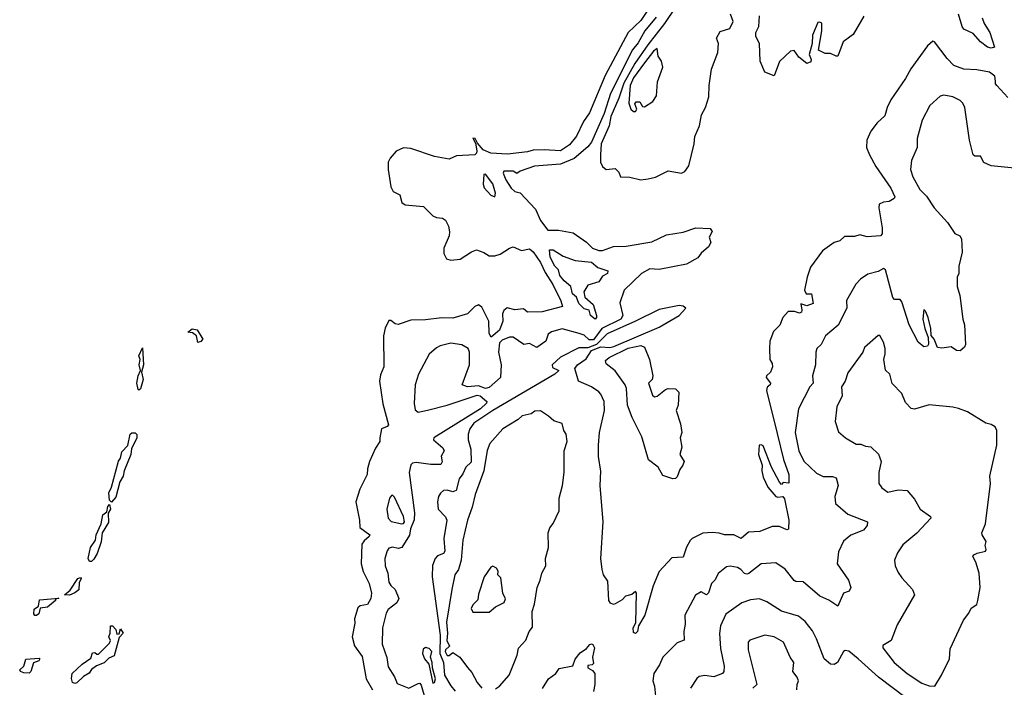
# Model space of a CAD drawing. Extents: x 1995161 to 2088924, y 769148 to 906007.
# Tile 42 of 256: x 2029852 to 2035246, y 773899 to 777556. Entities that reach past the tile are written whole.
import ezdxf

# ---------------------------------------------------------------- set-up
doc = ezdxf.new("R2010")
doc.units = 0

msp = doc.modelspace()

# ---------------------------------------------------------------- linework, layer by layer
at = {"layer": '0CON20XD'}
for points in [[(2033329.4, 777665), (2033255, 777551.4), (2033185, 777484.8), (2033060.5, 777250.5), (2032974.7, 777045), (2032941.5, 776998.5), (2032902.5, 776917.5), (2032865, 776870.9), (2032815, 776837.4), (2032725, 776843.5), (2032665, 776840.2), (2032635, 776831.2), (2032525, 776818.8), (2032433.7, 776823.7), (2032392.3, 776842.3), (2032360.1, 776880.1), (2032347.8, 776905), (2032335, 776906.7), (2032348.9, 776878.9), (2032357.3, 776837.3), (2032355.8, 776824.2), (2032345, 776815.4), (2032245, 776809.2), (2032205, 776792.5), (2032125, 776805.9), (2031995, 776850), (2031955.9, 776854.1), (2031915, 776835.7), (2031882, 776798), (2031871.4, 776775), (2031871.9, 776735), (2031885, 776640), (2031898.8, 776615), (2031935.5, 776595.5), (2031945, 776554.2), (2031965, 776541.4), (2032065, 776533.3), (2032115, 776482), (2032135, 776472.5), (2032168.7, 776468.7), (2032185, 776456.7), (2032201.9, 776425), (2032207, 776393), (2032205, 776372.5), (2032176.2, 776305), (2032176.2, 776275), (2032190, 776245), (2032215, 776238), (2032265, 776244.2), (2032326.7, 776283.3), (2032355, 776294.4), (2032395, 776281.1), (2032425, 776262.2), (2032455, 776261.9), (2032485, 776270.5), (2032535, 776304.5), (2032555, 776311.5), (2032601.5, 776291.5), (2032645, 776300.4), (2032665, 776284.7), (2032705.6, 776225.6), (2032730.8, 776170.8), (2032773.7, 776105), (2032817, 776015), (2032826, 775984), (2032714.5, 775955.5), (2032635, 775954.5)], [(2033445.3, 777625), (2033385, 777535.2), (2033292.6, 777417.4), (2033223.1, 777315), (2033162, 777208), (2033135, 777125.9), (2033091.4, 777025), (2033081.1, 776975), (2033038.4, 776875), (2033034.3, 776815), (2033034.4, 776775), (2033045, 776752), (2033065, 776734.3), (2033115, 776740), (2033135, 776720), (2033144.2, 776694.2), (2033195, 776692.4), (2033255, 776678.5)], [(2033339.9, 777570.1), (2033277.7, 777495), (2033240.5, 777429.5), (2033209.8, 777390.2), (2033088.5, 777151.5), (2033055, 777042.7), (2032984.1, 776885), (2032965, 776858.9), (2032889.5, 776795), (2032815, 776763.5), (2032673.2, 776753.3), (2032593.8, 776726.2), (2032575, 776713.3), (2032555, 776726), (2032505, 776725.6), (2032500.9, 776715), (2032515, 776679.1), (2032545, 776633.2), (2032565, 776614.4), (2032595, 776607.5), (2032678.2, 776518.3), (2032705.3, 776455), (2032745, 776402.4), (2032805, 776403.2), (2032885, 776387.6), (2032956.9, 776336.9), (2032991.2, 776305), (2033025, 776290.9), (2033045, 776290.9), (2033105, 776313.9), (2033175, 776315.3), (2033315, 776339.2), (2033395, 776376.5), (2033487.3, 776392.7), (2033555.9, 776415.9), (2033635, 776412.5), (2033646.2, 776395), (2033630, 776365), (2033638, 776335), (2033625, 776312), (2033585, 776276), (2033567.9, 776252.1), (2033505, 776217.1), (2033355, 776187.5), (2033305, 776191.1), (2033258.5, 776165), (2033164.4, 776075), (2033139.6, 776005), (2033155.9, 775935), (2033145.3, 775915), (2033041, 775865), (2032995, 775802.7), (2032972.4, 775802.4), (2032945, 775828.5), (2032917.2, 775837.2), (2032825, 775861.6), (2032765, 775846.7), (2032747.5, 775832.5), (2032735, 775794.5), (2032685, 775760.6), (2032645, 775782.2), (2032615, 775776.4), (2032555, 775816.4), (2032535, 775816.8), (2032495, 775801.2), (2032481.6, 775785), (2032475.4, 775735), (2032490.2, 775665), (2032486.7, 775595), (2032425, 775540.9), (2032405, 775535.5), (2032365, 775550.6), (2032305, 775544.2), (2032275.7, 775555), (2032317.1, 775665), (2032316.7, 775735), (2032308.8, 775755), (2032275, 775774.3), (2032215, 775783.1), (2032155, 775769.2), (2032135, 775759.2), (2032095, 775724.2), (2032037.1, 775615), (2032019.4, 775555), (2032014.3, 775454.3), (2032018.3, 775418.3), (2032035, 775405.7), (2032087.2, 775417.2), (2032195, 775444.4), (2032358.3, 775498.3), (2032375.8, 775495.8), (2032412, 775465), (2032409.4, 775455), (2032376.4, 775425), (2032120.8, 775265), (2032120, 775255), (2032169.9, 775209.9), (2032178.2, 775195), (2032161.5, 775165), (2032166.1, 775133.9), (2032160.2, 775119.8), (2032105, 775119.7), (2032025, 775131.2), (2032004, 775126), (2031995, 775117.5), (2031985.2, 775075), (2032014.6, 774855.4), (2032013, 774817), (2031992.9, 774767.1), (2031988, 774732), (2031945, 774665.7), (2031925, 774660), (2031895, 774666.4), (2031875, 774660.8), (2031865, 774646.7), (2031853.6, 774605), (2031854.6, 774565), (2031868.8, 774525), (2031874.1, 774475), (2031885, 774456.5), (2031909.2, 774435), (2031929.2, 774385), (2031919.1, 774360.9), (2031871.1, 774325), (2031859.6, 774305), (2031840, 774225), (2031837.8, 774135), (2031862.9, 774062.9), (2031870.9, 774010.9), (2031906, 773956), (2031919.8, 773919.8), (2031985, 773894.2), (2032035, 773919.5), (2032045, 773921.1), (2032051.6, 773911.6), (2032075, 773828.1)], [(2033255, 776678.5), (2033295, 776683.6), (2033335, 776693.6), (2033405, 776727.8), (2033477.5, 776715), (2033495.9, 776724.1), (2033518, 776755), (2033546.5, 776875), (2033550.5, 776915), (2033577.1, 776975), (2033587.9, 777035), (2033610, 777075), (2033627.1, 777132.9), (2033628.8, 777195), (2033642.7, 777285), (2033676.2, 777376.2), (2033681.4, 777425), (2033670, 777455), (2033689.4, 777490.6), (2033742.5, 777507.5), (2033760.8, 777545), (2033745.8, 777585)], [(2034476.2, 777575), (2034418, 777475), (2034363.8, 777435), (2034335, 777356.7), (2034325, 777356), (2034295, 777371.2), (2034265, 777370), (2034229.3, 777389.3), (2034246, 777495), (2034246.4, 777536.4), (2034235, 777542.5), (2034225, 777540), (2034195, 777470), (2034193.8, 777425), (2034176.7, 777365), (2034188.3, 777338.3), (2034186.2, 777325), (2034165, 777316.2), (2034120.3, 777350.3), (2034095, 777387.5), (2034075, 777382.5), (2034015, 777326.2), (2033985, 777247.5), (2033935, 777267.5), (2033908.8, 777328.8), (2033905.6, 777425), (2033885, 777463.3), (2033884.3, 777485), (2033901.2, 777518.8), (2033905, 777577.5)], [(2035125.4, 777565.4), (2035135.4, 777535), (2035166.6, 777485), (2035192.5, 777405), (2035175, 777398.8), (2035155, 777405.8), (2035115, 777434.2), (2035075, 777480.4), (2035025, 777504.4), (2035015, 777519.2), (2034994.7, 777585)], [(2035265, 777130), (2035206, 777195), (2035198.8, 777205), (2035198.8, 777218.8), (2035195, 777245.8), (2035165, 777267.8), (2035095, 777281.2), (2035025.4, 777284.6), (2034970, 777305), (2034932.5, 777342.5), (2034863.3, 777435), (2034855, 777438.6), (2034825, 777412.2), (2034733.5, 777286.5), (2034705.6, 777234.4), (2034625, 777116.4), (2034604.2, 777075), (2034591.2, 777028.8), (2034549.5, 776990.5), (2034515, 776945.4), (2034493.5, 776895), (2034492.2, 776855), (2034507.7, 776815), (2034541.7, 776751.7), (2034625, 776632.9), (2034645.7, 776585), (2034643.3, 776576.7), (2034615, 776560), (2034585, 776556.7), (2034561.2, 776545), (2034558.6, 776525), (2034577.3, 776415), (2034576.9, 776383.1), (2034567.6, 776372.4), (2034495, 776366.7), (2034455, 776377.7), (2034425, 776368), (2034371.5, 776368.5), (2034345.8, 776345), (2034315, 776334.4), (2034250.2, 776289.8), (2034185, 776200), (2034166.1, 776146.1), (2034150.8, 776075), (2034160, 776055), (2034190, 776055), (2034198.6, 776001.4), (2034165, 775988.3), (2034131.1, 775998.9), (2034137.3, 775965), (2034135, 775953.3), (2034125, 775948.5), (2034097.8, 775957.8), (2034062, 775958), (2034033.1, 775925), (2034016.9, 775883.1), (2033982.4, 775847.6), (2033961.1, 775795), (2033959.2, 775755), (2033961.4, 775695), (2033975, 775673.3), (2033976.9, 775655), (2033966.2, 775625), (2033944.4, 775605.6), (2033942.5, 775595), (2033965.9, 775564.1), (2033964.2, 775555), (2033947.6, 775542.4), (2033943.1, 775525), (2034001.7, 775288.3), (2034037, 775147), (2034065.3, 775064.7), (2034065, 775017.5), (2034035, 775020), (2034025, 775010), (2034015, 775023.3), (2033971.8, 775105), (2033925, 775220.8), (2033915, 775227.5), (2033903.8, 775225), (2033900, 775175), (2033918.9, 775115), (2033917.5, 775085), (2033925, 775050), (2033950.8, 774995), (2033995, 774944.4), (2034005, 774940), (2034033.8, 774943.8), (2034041.9, 774931.9), (2034066, 774815), (2034064.5, 774765.5), (2034055, 774760.9), (2034015, 774779.3), (2033975, 774780.6), (2033906.7, 774753.3), (2033845, 774749.1), (2033805, 774714.3), (2033764.6, 774734.6), (2033713.5, 774733.5), (2033685, 774744.2), (2033645, 774747.1), (2033595, 774742.9), (2033536.7, 774713.3), (2033525, 774703.8), (2033505, 774666.7), (2033487.9, 774612.1), (2033425, 774608.9), (2033356, 774534), (2033322.7, 774455), (2033276.9, 774295), (2033242.5, 774235), (2033237.5, 774205), (2033225, 774193.3), (2033215, 774198.8), (2033214, 774225), (2033228, 774252), (2033230.6, 774415), (2033225, 774424), (2033205, 774407.5), (2033171.9, 774398.1), (2033152, 774378), (2033115, 774356), (2033105, 774353.3), (2033089.5, 774359.5), (2033079.2, 774375), (2033075, 774480), (2033050.8, 774515), (2033044, 774545), (2033036.2, 774605), (2033048.9, 774805), (2033033.1, 775005), (2033036.7, 775083.3), (2033023.6, 775163.6), (2033023.6, 775225), (2033028.5, 775295), (2033056.1, 775415), (2033054.5, 775465), (2033036.7, 775505), (2033025, 775517.1), (2032985.3, 775545.3), (2032914.4, 775575), (2032894, 775645), (2032907.5, 775665), (2032955, 775698.3), (2032985.7, 775744.3), (2033036.3, 775763.7), (2033085, 775760.5), (2033106.7, 775765), (2033355, 775872), (2033465.6, 775935), (2033501.2, 775975), (2033487.3, 775987.3), (2033465, 775990), (2033355, 775968.9), (2033225, 775903.9)], [(2033225, 777053.3), (2033232.5, 777065), (2033222.5, 777095), (2033230, 777105), (2033250, 777105), (2033265, 777080), (2033275, 777077.5), (2033321.7, 777108.3), (2033341.7, 777138.3), (2033346.9, 777215), (2033376.4, 777295), (2033368, 777328), (2033350, 777355), (2033345, 777397.5), (2033325, 777384), (2033275, 777320), (2033215, 777236.5), (2033196.4, 777195), (2033188.8, 777098.8), (2033200, 777065), (2033215, 777053.3), (2033225, 777053.3)], [(2035374.6, 776735.4), (2035175, 776754.5), (2035135, 776774.2), (2035115, 776808.6), (2035085, 776808.1), (2035075, 776816), (2035054.8, 776895), (2035030, 777075), (2035018.9, 777098.9), (2035003.9, 777113.9), (2034965, 777133.1), (2034915, 777142.2), (2034895, 777137.1), (2034837.5, 777085), (2034795.5, 777005), (2034768.5, 776905), (2034768.2, 776855), (2034737.1, 776785), (2034731.9, 776735), (2034745.6, 776695), (2034783.3, 776625), (2034819.8, 776589.8), (2034861.4, 776525), (2034934.4, 776445), (2034974.4, 776385), (2035002.2, 776372.2), (2035011.8, 776355), (2035015, 776282.5), (2034997.1, 776205), (2034996.4, 776165), (2034987.8, 776145), (2034988.6, 776095), (2035003.1, 776045), (2035019.1, 775915), (2035028.5, 775885), (2035034.1, 775775.9), (2035028.8, 775761.2), (2035005, 775741.2), (2034985, 775744), (2034955, 775764), (2034904.3, 775755.7), (2034881.1, 775761.1), (2034862, 775805), (2034846, 775826), (2034844.2, 775865), (2034829.5, 775925), (2034815, 775958.8), (2034805, 775967.5), (2034800, 775915), (2034810, 775865), (2034830, 775815), (2034830.7, 775779.3), (2034825, 775767.5), (2034805, 775763.8), (2034775, 775789.2), (2034725.8, 775884.2), (2034685, 776010), (2034675, 776023.3), (2034645, 776023.8), (2034635, 776033.3), (2034595, 776186), (2034585, 776192), (2034555, 776176.4), (2034498.3, 776161.7), (2034458.6, 776135), (2034433.1, 776106.9), (2034382.1, 776017.9), (2034384.2, 775975), (2034336.7, 775883.3), (2034267.5, 775825), (2034243.3, 775776.7), (2034218.6, 775755), (2034213.1, 775735), (2034212.5, 775665), (2034195.4, 775604.6), (2034198.6, 775565), (2034181.4, 775545), (2034118.6, 775425), (2034100, 775295), (2034120.9, 775195), (2034148.1, 775138.1), (2034217.5, 775072.5), (2034253.3, 775053.3), (2034305, 775054.3), (2034325, 775046), (2034336.5, 775005), (2034317.1, 774945), (2034320.8, 774905), (2034388.2, 774848.2), (2034497.5, 774805), (2034494.4, 774785), (2034475, 774760.5), (2034405, 774733.1), (2034365, 774700), (2034338, 774642), (2034331.1, 774575), (2034391.9, 774485), (2034406, 774445), (2034396.7, 774425), (2034364.6, 774415.4), (2034335, 774343.8), (2034285, 774375.8), (2034235, 774397.5), (2034145, 774476.7), (2034105, 774477.9), (2034095, 774483.6), (2034045, 774546.7), (2033995, 774580), (2033915, 774575.6), (2033847.2, 774522.8), (2033835, 774518.2), (2033822.3, 774522.3), (2033803.1, 774545), (2033785, 774555.5), (2033745, 774563.1), (2033725, 774558.8), (2033678.1, 774521.9), (2033662.4, 774487.6), (2033642, 774468), (2033625, 774416), (2033615, 774405.7), (2033585, 774422.9), (2033555, 774404.3), (2033495.7, 774295), (2033498.6, 774245), (2033490.5, 774205), (2033492.3, 774157.7), (2033455, 774142), (2033375.8, 774065), (2033357.6, 774022.4), (2033325.5, 773975), (2033320, 773935), (2033329.5, 773905), (2033341.8, 773795)], [(2032455, 776586), (2032459.2, 776605), (2032445, 776656), (2032405, 776709.5), (2032395, 776708.1), (2032391.4, 776655), (2032397.1, 776635), (2032433.8, 776595), (2032455, 776586)], [(2033005, 775914.5), (2032979.2, 775935), (2032972.5, 775965), (2032945, 775971.2), (2032915, 776001.2), (2032901.8, 776035), (2032881.5, 776055), (2032871.7, 776095), (2032835, 776125.2), (2032812.3, 776155), (2032803.8, 776185), (2032783.4, 776205), (2032758.4, 776255), (2032755.7, 776294.3), (2032775, 776294.5), (2032830.2, 776260.2), (2032895, 776236.2), (2032985, 776227.9), (2033018.8, 776198.8), (2033075, 776180), (2033073.3, 776165), (2033045, 776151.2), (2033025, 776120.6), (2032965, 776102.5), (2032942.1, 776065), (2032948.2, 776035), (2032994, 775995), (2033011.4, 775935), (2033012.5, 775925), (2033005, 775914.5)], [(2032635, 775954.5), (2032612, 775972), (2032565, 775967.1), (2032522.3, 775977.7), (2032505, 775962.2), (2032496.6, 775945), (2032498.6, 775905), (2032480.7, 775855), (2032435, 775816.9), (2032425, 775836.7), (2032421.9, 775905), (2032385, 775980.6), (2032365, 775994.6), (2032345, 775984.7), (2032305.3, 775944.6), (2032225, 775921.5), (2032165, 775922.5), (2032075, 775911.5), (2031995, 775909.6), (2031925, 775886.9), (2031910, 775890), (2031885, 775908.8), (2031875, 775908.8), (2031855, 775866), (2031846.1, 775825), (2031847.5, 775655), (2031829.3, 775610.8), (2031823.8, 775576.2), (2031842.2, 775452.2), (2031873, 775337), (2031865, 775327.5), (2031833.8, 775315), (2031826.2, 775265), (2031824.7, 775245), (2031801.8, 775208.3), (2031769.6, 775135), (2031757.2, 775095), (2031755.2, 775064.8), (2031716.6, 774985), (2031694, 774915), (2031714.7, 774815.3), (2031716.7, 774775), (2031770, 774735), (2031767.5, 774725), (2031738.8, 774701.2), (2031727.1, 774682.9), (2031722.4, 774575), (2031733.3, 774533.3), (2031767, 774467), (2031780.3, 774415), (2031775.7, 774385), (2031756.9, 774353.1), (2031717.5, 774345), (2031705.3, 774334.7), (2031687.3, 774275), (2031688.8, 774251.2), (2031674.7, 774175), (2031686.4, 774126.4), (2031728.2, 774068.2), (2031751.2, 773945), (2031785.9, 773885)], [(2033225, 775903.9), (2033070.4, 775835), (2033013, 775777), (2032965, 775757.7), (2032915, 775758.9), (2032815, 775707.2), (2032768.8, 775665), (2032770.8, 775650.8), (2032806.7, 775635), (2032784.3, 775615), (2032444.9, 775415.1), (2032341.2, 775345), (2032318.5, 775315), (2032310, 775285), (2032310, 775255), (2032323.2, 775203.2), (2032325, 775133.1), (2032295.9, 775105), (2032280.8, 775069.2), (2032259.7, 775040.3), (2032243.9, 774976.1), (2032225, 774969.2), (2032195, 774978.2), (2032175, 774976.4), (2032156.9, 774963.1), (2032146.2, 774943.8), (2032141.2, 774915), (2032145.4, 774875.4), (2032185, 774832.5), (2032193.3, 774815), (2032175.7, 774715), (2032180.6, 774645), (2032175, 774631.8), (2032141.3, 774618.7), (2032128.2, 774605), (2032114.5, 774565.5), (2032112.3, 774505), (2032155.7, 774185), (2032153.8, 774083.8), (2032173.3, 774035), (2032180.3, 773965), (2032215, 773906.5), (2032238.7, 773878.7)], [(2030827.5, 775787.5), (2030821.2, 775825), (2030799.7, 775839.7), (2030773.3, 775845), (2030797.3, 775862.7), (2030825, 775857.8), (2030856, 775805), (2030845, 775792.5), (2030827.5, 775787.5)], [(2034865, 773904.5), (2034902.5, 773965), (2034945.7, 774055), (2034950.3, 774109.7), (2035022.6, 774267.4), (2035052.5, 774305), (2035065, 774332.5), (2035095, 774352.5), (2035102, 774375), (2035113.5, 774445), (2035107.8, 774525), (2035090, 774585), (2035074.3, 774615), (2035080, 774625), (2035097, 774633), (2035142.5, 774645), (2035146, 774654), (2035142, 774675), (2035146.8, 774696.8), (2035124.1, 774734.1), (2035123.8, 774745), (2035142.5, 774795), (2035171.5, 775015), (2035166.2, 775055), (2035204.4, 775225), (2035206.2, 775305), (2035195.9, 775325.9), (2035175, 775338.8), (2035145, 775346.2), (2035045, 775408), (2034995.6, 775425.6), (2034964.3, 775434.3), (2034835, 775445.7), (2034755, 775423.1), (2034736.4, 775426.4), (2034705, 775458.8), (2034685, 775507.5), (2034632.8, 775562.8), (2034618.8, 775615), (2034596.3, 775636.3), (2034586, 775695), (2034594.2, 775725), (2034594.2, 775755), (2034585, 775790), (2034565, 775826.7), (2034555, 775826.7), (2034480.7, 775759.3), (2034471.2, 775735), (2034389.4, 775620.6), (2034374.5, 775575.5), (2034354.4, 775545), (2034358.6, 775495), (2034328.6, 775435), (2034319.2, 775355), (2034338, 775298), (2034375.7, 775265), (2034435, 775231.2), (2034460.9, 775230.9), (2034485, 775220), (2034515, 775216), (2034556.3, 775176.3), (2034571.5, 775135), (2034559.4, 775075), (2034558, 775015), (2034575, 774991.2), (2034608.3, 774968.3), (2034665, 774981.4), (2034715, 774977.1), (2034755, 774930), (2034785, 774874.3), (2034841.2, 774835), (2034843.8, 774825), (2034766.3, 774743.7), (2034690.9, 774679.1), (2034660.8, 774635), (2034644.2, 774595.8), (2034648.6, 774565), (2034665, 774528.8), (2034685, 774498), (2034742.9, 774435), (2034754.3, 774405), (2034659.4, 774240.6), (2034626.9, 774155), (2034581.4, 774128.6), (2034581.1, 774115), (2034643.4, 774035), (2034714.6, 773974.6), (2034795, 773922.3), (2034835, 773906.7), (2034865, 773904.5)], [(2030505, 775526.2), (2030500.9, 775530.9), (2030494.5, 775565), (2030501.5, 775605), (2030514.2, 775635), (2030506.9, 775665), (2030511.9, 775695), (2030505.6, 775715), (2030525, 775758.8), (2030531.1, 775665), (2030520, 775625), (2030528.7, 775585), (2030515, 775533.8), (2030505, 775526.2)], [(2033430.9, 775040.9), (2033375, 775060), (2033350, 775105), (2033296.9, 775145), (2033261.1, 775271.1), (2033207.4, 775377.4), (2033181.6, 775445), (2033176.2, 775535), (2033170, 775555), (2033115, 775632.5), (2033065, 775671.2), (2033061.2, 775688.8), (2033081.4, 775705), (2033185, 775756), (2033255, 775770.4), (2033275, 775761.9), (2033303.5, 775695), (2033321.2, 775605), (2033316.7, 775585), (2033296.7, 775565), (2033318.3, 775498.3), (2033330, 775490), (2033345, 775492.9), (2033389.7, 775530.3), (2033405, 775536.2), (2033445, 775534), (2033462.9, 775515), (2033458.9, 775445), (2033449.2, 775415), (2033472.3, 775342.3), (2033480, 775295), (2033471.2, 775265), (2033480.6, 775215), (2033468, 775175), (2033491.6, 775135), (2033485.8, 775115), (2033468.1, 775091.9), (2033455, 775052), (2033445, 775042.5), (2033430.9, 775040.9)], [(2032459.1, 773890.9), (2032480, 773905), (2032533.8, 773965), (2032578.2, 774075), (2032585, 774114), (2032625, 774158), (2032643.1, 774205), (2032661.8, 774228.2), (2032660.4, 774315), (2032673.5, 774355), (2032687.1, 774445), (2032704.4, 774485), (2032711.9, 774525), (2032734.2, 774565), (2032733.3, 774605), (2032750, 774665), (2032746.9, 774745), (2032756.6, 774773.4), (2032775, 774796.7), (2032807.8, 774865), (2032807.1, 774935), (2032825.9, 775004.1), (2032834.6, 775075), (2032835.5, 775195), (2032851.8, 775245), (2032846.5, 775285), (2032833.3, 775305), (2032824.2, 775344.2), (2032777.9, 775357.9), (2032750, 775385), (2032705, 775412.5), (2032675, 775410.8), (2032655, 775397.5), (2032605, 775386.7), (2032582.9, 775365), (2032498.6, 775315), (2032427.7, 775235), (2032413.7, 775196.3), (2032395.4, 775084.6), (2032347.8, 774955), (2032331.4, 774885), (2032305.4, 774815), (2032280.6, 774705), (2032270, 774595), (2032256.2, 774545), (2032236.6, 774515), (2032219.7, 774435), (2032190.6, 774255), (2032195.7, 774195), (2032191.9, 774155), (2032207.8, 774125), (2032185.4, 774105), (2032183.1, 774095), (2032195, 774073.1), (2032205, 774073.2), (2032225, 774089.4), (2032264.5, 774065), (2032305, 774006.9), (2032329.6, 773979.6), (2032358.6, 773925), (2032384.3, 773895)], [(2030355, 774912.5), (2030343.9, 774923.9), (2030341.4, 774965), (2030355.7, 774995), (2030393, 775137), (2030405.6, 775155), (2030411.2, 775188.8), (2030445.7, 775224.3), (2030457.1, 775285), (2030466.5, 775293.5), (2030485, 775293.3), (2030494.6, 775284.6), (2030494.5, 775265), (2030464.2, 775205.8), (2030461.1, 775175), (2030425.6, 775084.4), (2030420, 775055), (2030401.1, 775025), (2030378.7, 774941.3), (2030355, 774912.5)], [(2031945, 774793.8), (2031955, 774796), (2031960.6, 774805), (2031955.4, 774835), (2031905, 774940), (2031895, 774952), (2031889.5, 774950.5), (2031878.6, 774935), (2031864.4, 774875), (2031870.8, 774825), (2031887.4, 774807.4), (2031945, 774793.8)], [(2030245, 774588), (2030235, 774588.8), (2030226.9, 774605), (2030240, 774665), (2030268.1, 774705), (2030272.2, 774735), (2030298.1, 774795), (2030307.1, 774842.9), (2030330, 774860), (2030335, 774890), (2030345, 774900), (2030350, 774875), (2030337, 774853), (2030338.8, 774801.2), (2030304.4, 774745), (2030298.2, 774695), (2030277.4, 774632.6), (2030259.2, 774600.8), (2030245, 774588)], [(2032335, 774311.5), (2032425, 774311.5), (2032459.3, 774340.7), (2032505.8, 774364.2), (2032514.4, 774384.4), (2032499.2, 774415), (2032488.3, 774498.3), (2032472.5, 774515), (2032473.3, 774535), (2032465, 774552.5), (2032445, 774563.3), (2032433.6, 774556.4), (2032396.2, 774505), (2032365, 774410), (2032361.7, 774378.3), (2032335, 774350.8), (2032325, 774330), (2032335, 774311.5)], [(2030125, 774403.6), (2030097.5, 774405), (2030128.6, 774431.4), (2030170.8, 774495), (2030185, 774500), (2030188.8, 774495), (2030178.1, 774471.9), (2030176.3, 774433.7), (2030155, 774415.7), (2030125, 774403.6)], [(2029945, 774292), (2029935, 774292), (2029930.8, 774300.8), (2029932.1, 774327.9), (2029956.2, 774343.8), (2029961.7, 774378.3), (2030067.5, 774387.5), (2030048.3, 774381.7), (2030048, 774375), (2030005, 774337.8), (2029965, 774333.3), (2029957.8, 774302.2), (2029945, 774292)], [(2034781.8, 773785), (2034557.7, 773955), (2034445, 774055.1), (2034395, 774096.2), (2034375, 774101.6), (2034364.7, 774095.3), (2034331.9, 774035), (2034315, 774023.8), (2034295, 774026.4), (2034259.6, 774055), (2034218.2, 774165), (2034195, 774208.1), (2034155, 774259.2), (2034119.5, 774289.5), (2034025, 774316.2), (2033945, 774366.7), (2033905, 774383.3), (2033855, 774377.3), (2033807.8, 774362.2), (2033721.2, 774298.8), (2033691.5, 774235), (2033686.1, 774193.9), (2033691.9, 774111.9), (2033711.5, 774015), (2033710.6, 773985), (2033702, 773975), (2033655, 773956.4), (2033605, 773963.5), (2033575, 773957.5), (2033562.1, 773947.9), (2033526.9, 773895)], [(2030155, 773920), (2030142.5, 773925), (2030137, 773947), (2030140, 773975), (2030195, 774026.2), (2030242, 774058), (2030251.7, 774088.3), (2030265, 774090), (2030275, 774080), (2030285, 774080), (2030345, 774140), (2030350, 774155), (2030340, 774175), (2030347.5, 774195), (2030350, 774235), (2030360, 774235), (2030380, 774215), (2030385, 774190), (2030398.3, 774191.7), (2030405, 774220), (2030420, 774195), (2030398.3, 774171.7), (2030369.3, 774070.7), (2030341.7, 774058.3), (2030315, 774032.5), (2030273.9, 774016.1), (2030245, 773996.2), (2030233, 773977), (2030201.7, 773958.3), (2030165, 773923.3), (2030155, 773920)], [(2034109.4, 773885), (2034110.8, 773915), (2034118.9, 773935), (2034111.5, 773955), (2034088.2, 773985), (2034093.1, 774035), (2034073.3, 774063.3), (2034036.7, 774146.7), (2033985, 774176.2), (2033935, 774185.5), (2033852.8, 774157.2), (2033843.1, 774146.9), (2033843.5, 774105), (2033890, 773915), (2033868.8, 773895)], [(2032115, 773921.6), (2032125, 773925.4), (2032131.1, 773945), (2032113.1, 774005), (2032112.9, 774035), (2032103.2, 774065), (2032110, 774095), (2032095, 774111.7), (2032075, 774117.2), (2032062, 774108), (2032058.6, 774085), (2032069.5, 774055), (2032093, 774025), (2032115, 773921.6)], [(2032717, 773893), (2032749.4, 773945), (2032790, 773975), (2032808.6, 774001.4), (2032882.6, 774017.4), (2032895, 774053.8), (2032922.2, 774087.8), (2032957.6, 774112.4), (2032975, 774134.2), (2032985, 774137.5), (2032992.7, 774132.7), (2033000.8, 774115), (2032991.2, 774065), (2032995, 774030), (2032988, 774022), (2032965, 774018), (2032964.2, 774005), (2032991.2, 773991.2), (2033003.3, 773975), (2033003.3, 773915), (2032995.8, 773875.8)], [(2029905, 773976.2), (2029875, 773977.5), (2029857.5, 773985), (2029852.5, 773995), (2029874.3, 774015), (2029886.7, 774053.3), (2029958.6, 774058.6), (2029963.3, 774055), (2029956.7, 774045), (2029927.5, 774032.5), (2029914.2, 773985.8), (2029905, 773976.2)]]:
    msp.add_lwpolyline(points, dxfattribs=at)

doc.saveas('drawing.dxf')
